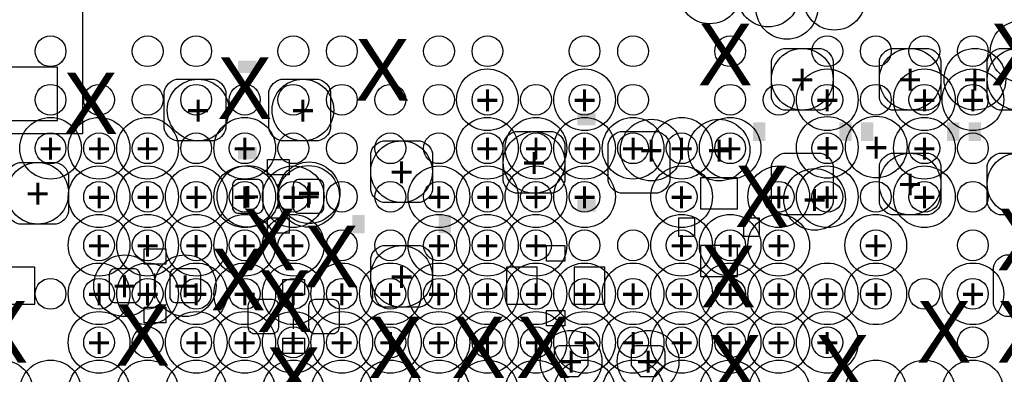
# Model space of a CAD drawing. Extents: x -65 to 355, y -46 to 251.
# Tile 15 of 28: x 24.03 to 32.14, y 8.41 to 11.34. Entities that reach past the tile are written whole.
import ezdxf
from ezdxf.enums import TextEntityAlignment as Align

# ---------------------------------------------------------------- set-up
doc = ezdxf.new("R2010")
doc.units = 0
for name, color, linetype in [('MA_NCLEGEND-1-2', 7, 'CONTINUOUS'), ('MA_NCLEGEND-14-15', 7, 'CONTINUOUS'), ('MA_NCLEGEND-15-16', 7, 'CONTINUOUS'), ('MA_NCLEGEND-2-3', 7, 'CONTINUOUS'), ('MA_NCLEGEND-3-14', 7, 'CONTINUOUS'), ('PG_SILKSCREEN_BOTTOM', 7, 'CONTINUOUS'), ('PIN_BOTTOM', 7, 'CONTINUOUS'), ('PIN_TOP', 7, 'CONTINUOUS')]:
    doc.layers.add(name, color=color, linetype=linetype)

# ---------------------------------------------------------------- blocks, each defined once
blk = doc.blocks.new('FIGURE_CIRCLE')
blk.add_circle((0, 0), 0.5)

msp = doc.modelspace()

# ---------------------------------------------------------------- linework, layer by layer
at = {"layer": 'PG_SILKSCREEN_BOTTOM'}
for points in [[(24.5491, 12.895072), (24.5491, 10.39495), (22.9489, 10.39495), (22.9489, 12.895072)], [(26.0731, 10.0584), (26.0731, 10.1854), (26.2509, 10.1854), (26.2509, 10.0584)], [(26.0731, 9.5758), (26.0731, 9.7028), (26.2509, 9.7028), (26.2509, 9.5758)], [(29.591, 9.5504), (29.464, 9.5504), (29.464, 9.7028), (29.591, 9.7028)], [(29.9974, 9.5504), (29.9974, 9.7028), (30.1244, 9.7028), (30.1244, 9.5504)], [(25.0571, 9.3218), (25.0571, 9.4488), (25.2349, 9.4488), (25.2349, 9.3218)], [(28.3718, 9.3472), (28.3718, 9.4742), (28.5242, 9.4742), (28.5242, 9.3472)], [(26.2001, 9.0678), (26.2001, 9.1948), (26.3779, 9.1948), (26.3779, 9.0678)], [(25.0571, 8.8392), (25.0571, 8.9662), (25.2349, 8.9662), (25.2349, 8.8392)], [(28.3718, 8.9408), (28.5242, 8.9408), (28.5242, 8.8138), (28.3718, 8.8138)], [(26.2001, 8.5852), (26.2001, 8.7122), (26.3779, 8.7122), (26.3779, 8.5852)]]:
    msp.add_lwpolyline(points, close=True, dxfattribs=at)
at = {"layer": 'PG_SILKSCREEN_BOTTOM', "const_width": 0.1016}
for points in [[(25.8318, 10.9474), (25.9842, 10.9474)], [(28.7782, 10.5156), (28.6258, 10.5156)], [(30.1244, 10.3378), (30.1244, 10.4902)], [(30.8356, 10.3378), (30.8356, 10.4902)], [(31.0134, 10.3378), (31.0134, 10.4902)], [(31.7246, 10.3378), (31.7246, 10.4902)], [(31.9024, 10.3378), (31.9024, 10.4902)], [(25.8318, 10.2362), (25.9842, 10.2362)], [(28.7782, 9.8044), (28.6258, 9.8044)], [(26.8224, 9.5758), (26.8224, 9.7282)], [(27.5336, 9.5758), (27.5336, 9.7282)]]:
    msp.add_lwpolyline(points, dxfattribs=at)
at = {"layer": 'PG_SILKSCREEN_BOTTOM'}
for points in [[(26.162, 9.779), (26.162, 9.9822)], [(25.146, 9.0424), (25.146, 9.2456)], [(26.289, 8.7884), (26.289, 8.9916)]]:
    msp.add_lwpolyline(points, dxfattribs=at)
at = {"layer": 'PIN_BOTTOM'}
for points in [[(30.226, 10.6934), (30.226, 10.9982, -0.294587), (30.3276, 11.0998), (30.6324, 11.0998, -0.294587), (30.734, 10.9982), (30.734, 10.6934, -0.294587), (30.6324, 10.5918), (30.3276, 10.5918, -0.294587)], [(31.115, 10.6934), (31.115, 10.9982, -0.294587), (31.2166, 11.0998), (31.5214, 11.0998, -0.294587), (31.623, 10.9982), (31.623, 10.6934, -0.294587), (31.5214, 10.5918), (31.2166, 10.5918, -0.294587)], [(32.004, 10.6934), (32.004, 10.9982, -0.294587), (32.1056, 11.0998), (32.4104, 11.0998, -0.294587), (32.512, 10.9982), (32.512, 10.6934, -0.294587), (32.4104, 10.5918), (32.1056, 10.5918, -0.294587)], [(25.3238, 10.8458), (25.6286, 10.8458, -0.294587), (25.7302, 10.7442), (25.7302, 10.4394, -0.294587), (25.6286, 10.3378), (25.3238, 10.3378, -0.294587), (25.2222, 10.4394), (25.2222, 10.7442, -0.294587)], [(26.1874, 10.8458), (26.4922, 10.8458, -0.294587), (26.5938, 10.7442), (26.5938, 10.4394, -0.294587), (26.4922, 10.3378), (26.1874, 10.3378, -0.294587), (26.0858, 10.4394), (26.0858, 10.7442, -0.294587)], [(28.4226, 9.906), (28.1178, 9.906, -0.294587), (28.0162, 10.0076), (28.0162, 10.3124, -0.294587), (28.1178, 10.414), (28.4226, 10.414, -0.294587), (28.5242, 10.3124), (28.5242, 10.0076, -0.294587)], [(29.2862, 9.906), (28.9814, 9.906, -0.294587), (28.8798, 10.0076), (28.8798, 10.3124, -0.294587), (28.9814, 10.414), (29.2862, 10.414, -0.294587), (29.3878, 10.3124), (29.3878, 10.0076, -0.294587)], [(26.924, 9.9314), (26.924, 10.2362, -0.294587), (27.0256, 10.3378), (27.3304, 10.3378, -0.294587), (27.432, 10.2362), (27.432, 9.9314, -0.294587), (27.3304, 9.8298), (27.0256, 9.8298, -0.294587)], [(30.226, 9.8298), (30.226, 10.1346, -0.294587), (30.3276, 10.2362), (30.6324, 10.2362, -0.294587), (30.734, 10.1346), (30.734, 9.8298, -0.294587), (30.6324, 9.7282), (30.3276, 9.7282, -0.294587)], [(31.115, 9.8298), (31.115, 10.1346, -0.294587), (31.2166, 10.2362), (31.5214, 10.2362, -0.294587), (31.623, 10.1346), (31.623, 9.8298, -0.294587), (31.5214, 9.7282), (31.2166, 9.7282, -0.294587)], [(32.004, 9.8298), (32.004, 10.1346, -0.294587), (32.1056, 10.2362), (32.4104, 10.2362, -0.294587), (32.512, 10.1346), (32.512, 9.8298, -0.294587), (32.4104, 9.7282), (32.1056, 9.7282, -0.294587)], [(24.3332, 9.652), (24.0284, 9.652, -0.294587), (23.9268, 9.7536), (23.9268, 10.0584, -0.294587), (24.0284, 10.16), (24.3332, 10.16, -0.294587), (24.4348, 10.0584), (24.4348, 9.7536, -0.294587)], [(25.785064, 9.7917, 0.414214), (25.835864, 9.7409), (25.988264, 9.7409, 0.414214), (26.039064, 9.7917), (26.039064, 9.9695, 0.414214), (25.988264, 10.0203), (25.835864, 10.0203, 0.414214), (25.785064, 9.9695)], [(26.284936, 9.7917, 0.414214), (26.335736, 9.7409), (26.488136, 9.7409, 0.414214), (26.538936, 9.7917), (26.538936, 9.9695, 0.414214), (26.488136, 10.0203), (26.335736, 10.0203, 0.414214), (26.284936, 9.9695)], [(26.924, 9.0678), (26.924, 9.3726, -0.294587), (27.0256, 9.4742), (27.3304, 9.4742, -0.294587), (27.432, 9.3726), (27.432, 9.0678, -0.294587), (27.3304, 8.9662), (27.0256, 8.9662, -0.294587)], [(32.4612, 8.89), (32.1564, 8.89, -0.294587), (32.0548, 8.9916), (32.0548, 9.2964, -0.294587), (32.1564, 9.398), (32.4612, 9.398, -0.294587), (32.5628, 9.2964), (32.5628, 8.9916, -0.294587)], [(24.769064, 9.0551, 0.414214), (24.819864, 9.0043), (24.972264, 9.0043, 0.414214), (25.023064, 9.0551), (25.023064, 9.2329, 0.414214), (24.972264, 9.2837), (24.819864, 9.2837, 0.414214), (24.769064, 9.2329)], [(25.268936, 9.0551, 0.414214), (25.319736, 9.0043), (25.472136, 9.0043, 0.414214), (25.522936, 9.0551), (25.522936, 9.2329, 0.414214), (25.472136, 9.2837), (25.319736, 9.2837, 0.414214), (25.268936, 9.2329)], [(25.912064, 8.8011, 0.414214), (25.962864, 8.7503), (26.115264, 8.7503, 0.414214), (26.166064, 8.8011), (26.166064, 8.9789, 0.414214), (26.115264, 9.0297), (25.962864, 9.0297, 0.414214), (25.912064, 8.9789)], [(26.411936, 8.8011, 0.414214), (26.462736, 8.7503), (26.615136, 8.7503, 0.414214), (26.665936, 8.8011), (26.665936, 8.9789, 0.414214), (26.615136, 9.0297), (26.462736, 9.0297, 0.414214), (26.411936, 8.9789)], [(28.7147, 8.485378), (28.7147, 8.5979, 0.414214), (28.6639, 8.6487), (28.4861, 8.6487, 0.414214), (28.4353, 8.5979), (28.4353, 8.485378), (28.513278, 8.3947), (28.636722, 8.3947)], [(29.3497, 8.485378), (29.3497, 8.5979, 0.414214), (29.2989, 8.6487), (29.1211, 8.6487, 0.414214), (29.0703, 8.5979), (29.0703, 8.485378), (29.148278, 8.3947), (29.271722, 8.3947)]]:
    msp.add_lwpolyline(points, format="xyb", close=True, dxfattribs=at)
for points in [[(24.343868, 10.94486), (23.873968, 10.94486), (23.873968, 10.504932), (24.343868, 10.504932)], [(29.6418, 9.779), (29.9466, 9.779), (29.9466, 10.033), (29.6418, 10.033)], [(29.6418, 9.2202), (29.9466, 9.2202), (29.9466, 9.4742), (29.6418, 9.4742)], [(24.1554, 8.9916), (24.1554, 9.2964), (23.9014, 9.2964), (23.9014, 8.9916)], [(28.0416, 9.2964), (28.0416, 8.9916), (28.2956, 8.9916), (28.2956, 9.2964)], [(28.6004, 9.2964), (28.6004, 8.9916), (28.8544, 8.9916), (28.8544, 9.2964)]]:
    msp.add_lwpolyline(points, close=True, dxfattribs=at)
at = {"layer": 'PIN_TOP'}
for centre in [(24.285956, 11.07694), (25.086056, 11.07694), (25.486106, 11.07694), (26.285952, 11.07694), (26.686002, 11.07694), (27.486102, 11.07694), (27.885898, 11.07694), (28.685998, 11.07694), (29.086048, 11.07694), (29.885894, 11.07694), (30.685994, 11.07694), (31.086044, 11.07694), (31.486094, 11.07694), (31.88589, 11.07694), (24.285956, 10.67689), (24.686006, 10.67689), (25.086056, 10.67689), (25.486106, 10.67689), (25.885902, 10.67689), (26.285952, 10.67689), (26.686002, 10.67689), (27.086052, 10.67689), (27.486102, 10.67689), (27.885898, 10.67689), (28.285948, 10.67689), (28.685998, 10.67689), (29.086048, 10.67689), (29.885894, 10.67689), (30.285944, 10.67689), (30.685994, 10.67689), (31.086044, 10.67689), (31.486094, 10.67689), (31.88589, 10.67689), (24.285956, 10.277094), (24.686006, 10.277094), (25.086056, 10.277094), (25.486106, 10.277094), (25.885902, 10.277094), (26.285952, 10.277094), (26.686002, 10.277094), (27.086052, 10.277094), (27.486102, 10.277094), (27.885898, 10.277094), (28.285948, 10.277094), (28.685998, 10.277094), (29.086048, 10.277094), (29.486098, 10.277094), (29.885894, 10.277094), (30.685994, 10.277094), (31.486094, 10.277094), (31.88589, 10.277094), (24.686006, 9.877044), (25.086056, 9.877044), (25.486106, 9.877044), (25.885902, 9.877044), (26.285952, 9.877044), (26.686002, 9.877044), (27.086052, 9.877044), (27.486102, 9.877044), (27.885898, 9.877044), (28.285948, 9.877044), (28.685998, 9.877044), (29.486098, 9.877044), (30.285944, 9.877044), (30.685994, 9.877044), (31.086044, 9.877044), (31.486094, 9.877044), (31.88589, 9.877044), (24.686006, 9.476994), (25.086056, 9.476994), (25.486106, 9.476994), (25.885902, 9.476994), (26.285952, 9.476994), (26.686002, 9.476994), (27.086052, 9.476994), (27.486102, 9.476994), (27.885898, 9.476994), (28.285948, 9.476994), (28.685998, 9.476994), (29.086048, 9.476994), (29.486098, 9.476994), (29.885894, 9.476994), (30.285944, 9.476994), (31.086044, 9.476994), (31.88589, 9.476994), (24.285956, 9.076944), (24.686006, 9.076944), (25.086056, 9.076944), (25.486106, 9.076944), (25.885902, 9.076944), (26.285952, 9.076944), (26.686002, 9.076944), (27.086052, 9.076944), (27.486102, 9.076944), (27.885898, 9.076944), (28.285948, 9.076944), (28.685998, 9.076944), (29.086048, 9.076944), (29.486098, 9.076944), (29.885894, 9.076944), (30.285944, 9.076944), (30.685994, 9.076944), (31.086044, 9.076944), (31.486094, 9.076944), (31.88589, 9.076944), (24.686006, 8.676894), (25.086056, 8.676894), (25.486106, 8.676894), (25.885902, 8.676894), (26.285952, 8.676894), (26.686002, 8.676894), (27.086052, 8.676894), (27.486102, 8.676894), (27.885898, 8.676894), (28.285948, 8.676894), (28.685998, 8.676894), (29.086048, 8.676894), (29.486098, 8.676894), (29.885894, 8.676894), (30.285944, 8.676894), (30.685994, 8.676894), (31.88589, 8.676894)]:
    msp.add_circle(centre, 0.127, dxfattribs=at)

# ---------------------------------------------------------------- block references
at = {"layer": 'MA_NCLEGEND-1-2', "xscale": 0.508, "yscale": 0.508}
for p in [(30.744414, 11.50493), (32.2834, 11.0744), (27.885898, 10.67689), (28.685998, 10.67689), (30.685994, 10.67689), (31.486094, 10.67689), (31.88589, 10.67689), (24.285956, 10.277094), (24.686006, 10.277094), (25.086056, 10.277094), (25.885902, 10.277094), (27.885898, 10.277094), (28.285948, 10.277094), (28.685998, 10.277094), (29.086048, 10.277094), (29.486098, 10.277094), (29.885894, 10.277094), (30.685994, 10.284206), (31.0896, 10.287), (31.486094, 10.277094), (24.686006, 9.877044), (25.086056, 9.877044), (25.486106, 9.877044), (25.885902, 9.877044), (26.285952, 9.877044), (27.486102, 9.877044), (27.885898, 9.877044), (28.285948, 9.877044), (28.685998, 9.877044), (29.486098, 9.877044), (30.285944, 9.877044), (30.685994, 9.877044), (31.486094, 9.877044), (24.686006, 9.476994), (25.086056, 9.476994), (25.486106, 9.476994), (25.885902, 9.476994), (26.285952, 9.476994), (27.486102, 9.476994), (27.885898, 9.476994), (28.285948, 9.476994), (29.486098, 9.476994), (29.885894, 9.476994), (30.285944, 9.476994), (31.086044, 9.476994), (24.686006, 9.076944), (25.086056, 9.076944), (25.486106, 9.076944), (25.885902, 9.076944), (26.285952, 9.076944), (26.686002, 9.076944), (27.086052, 9.076944), (27.486102, 9.076944), (27.885898, 9.076944), (28.285948, 9.076944), (28.685998, 9.076944), (29.086048, 9.076944), (29.486098, 9.076944), (29.885894, 9.076944), (30.285944, 9.076944), (30.685994, 9.076944), (31.086044, 9.076944), (31.88589, 9.076944), (24.686006, 8.676894), (25.486106, 8.676894), (25.885902, 8.676894), (26.285952, 8.676894), (26.686002, 8.676894), (27.086052, 8.676894), (27.486102, 8.676894), (27.885898, 8.676894), (28.285948, 8.676894), (28.685998, 8.676894), (29.086048, 8.676894), (29.486098, 8.676894), (29.885894, 8.676894), (30.285944, 8.676894), (30.685994, 8.676894), (23.885906, 8.277098), (24.285956, 8.277098), (24.686006, 8.277098), (25.086056, 8.277098), (25.486106, 8.277098), (25.885902, 8.277098), (26.285952, 8.277098), (26.686002, 8.277098), (27.086052, 8.277098), (27.486102, 8.277098), (27.885898, 8.277098), (28.285948, 8.277098), (28.685998, 8.277098), (29.086048, 8.277098), (29.486098, 8.277098), (29.885894, 8.277098), (31.086044, 8.277098), (31.486094, 8.277098), (31.88589, 8.277098)]:
    msp.add_blockref('FIGURE_CIRCLE', p, dxfattribs=at)
at = {"layer": 'MA_NCLEGEND-14-15', "xscale": 0.508, "yscale": 0.508}
for p in [(30.2006, 11.5316), (31.9024, 10.8458), (26.3652, 10.5918), (29.2354, 10.2616), (29.7942, 10.2616), (31.369, 9.9822), (32.258, 9.9822), (24.1808, 9.906), (26.416, 9.910064), (30.5816, 9.8552), (27.178, 9.2202), (25.395936, 9.144)]:
    msp.add_blockref('FIGURE_CIRCLE', p, dxfattribs=at)
at = {"layer": 'MA_NCLEGEND-15-16', "xscale": 0.508, "yscale": 0.508}
for p in [(30.48, 10.8458), (31.369, 10.8458), (32.258, 10.8458), (25.5016, 10.5918), (26.3652, 10.5918), (29.2354, 10.2616), (29.7942, 10.2616), (28.2702, 10.16), (27.178, 10.0838), (31.369, 9.9822), (32.258, 9.9822), (24.1808, 9.906), (25.912064, 9.8806), (26.411936, 9.8806), (30.5816, 9.8552), (27.178, 9.2202), (24.896064, 9.144), (25.395936, 9.144), (28.575, 8.5217), (29.21, 8.5217)]:
    msp.add_blockref('FIGURE_CIRCLE', p, dxfattribs=at)
at = {"layer": 'MA_NCLEGEND-2-3', "xscale": 0.508, "yscale": 0.508}
for p in [(29.718, 11.557), (30.353, 11.43), (30.744414, 11.50493), (25.885902, 10.277094), (27.885898, 10.277094), (28.685998, 10.277094), (29.885894, 10.277094), (30.685994, 10.284206), (31.0896, 10.287), (25.086056, 9.877044), (25.486106, 9.877044), (28.285948, 9.877044), (28.685998, 9.877044), (29.486098, 9.877044), (30.685994, 9.877044), (25.086056, 9.476994), (25.486106, 9.476994), (28.285948, 9.476994), (29.885894, 9.476994), (30.285944, 9.476994), (31.086044, 9.476994), (25.086056, 9.076944), (26.686002, 9.076944), (27.086052, 9.076944), (27.885898, 9.076944), (28.285948, 9.076944), (28.685998, 9.076944), (30.685994, 9.076944), (31.086044, 9.076944), (24.686006, 8.676894), (25.885902, 8.676894), (26.686002, 8.676894), (30.685994, 8.676894), (24.285956, 8.277098), (24.686006, 8.277098), (29.486098, 8.277098), (30.2895, 8.277098), (31.486094, 8.277098), (31.88589, 8.277098)]:
    msp.add_blockref('FIGURE_CIRCLE', p, dxfattribs=at)

# ---------------------------------------------------------------- texts
at = {"layer": 'MA_NCLEGEND-1-2'}
for p in [(27.885898, 10.67689), (28.685998, 10.67689), (30.685994, 10.67689), (31.486094, 10.67689), (31.88589, 10.67689), (24.285956, 10.277094), (24.686006, 10.277094), (25.086056, 10.277094), (25.885902, 10.277094), (27.885898, 10.277094), (28.285948, 10.277094), (28.685998, 10.277094), (29.086048, 10.277094), (29.486098, 10.277094), (29.885894, 10.277094), (30.685994, 10.284206), (31.0896, 10.287), (31.486094, 10.277094), (24.686006, 9.877044), (25.086056, 9.877044), (25.486106, 9.877044), (25.885902, 9.877044), (26.285952, 9.877044), (27.486102, 9.877044), (27.885898, 9.877044), (28.285948, 9.877044), (28.685998, 9.877044), (29.486098, 9.877044), (30.285944, 9.877044), (30.685994, 9.877044), (31.486094, 9.877044), (24.686006, 9.476994), (25.086056, 9.476994), (25.486106, 9.476994), (25.885902, 9.476994), (26.285952, 9.476994), (27.486102, 9.476994), (27.885898, 9.476994), (28.285948, 9.476994), (29.486098, 9.476994), (29.885894, 9.476994), (30.285944, 9.476994), (31.086044, 9.476994), (24.686006, 9.076944), (25.086056, 9.076944), (25.486106, 9.076944), (25.885902, 9.076944), (26.285952, 9.076944), (26.686002, 9.076944), (27.086052, 9.076944), (27.486102, 9.076944), (27.885898, 9.076944), (28.285948, 9.076944), (28.685998, 9.076944), (29.086048, 9.076944), (29.486098, 9.076944), (29.885894, 9.076944), (30.285944, 9.076944), (30.685994, 9.076944), (31.086044, 9.076944), (31.88589, 9.076944), (24.686006, 8.676894), (25.486106, 8.676894), (25.885902, 8.676894), (26.285952, 8.676894), (26.686002, 8.676894), (27.086052, 8.676894), (27.486102, 8.676894), (27.885898, 8.676894), (28.285948, 8.676894), (28.685998, 8.676894), (29.086048, 8.676894), (29.486098, 8.676894), (29.885894, 8.676894), (30.285944, 8.676894), (30.685994, 8.676894)]:
    msp.add_text('+', height=0.254, dxfattribs=at).set_placement(p, align=Align.MIDDLE_CENTER)
at = {"layer": 'MA_NCLEGEND-14-15'}
for p in [(31.9024, 10.8458), (26.3652, 10.5918), (29.2354, 10.2616), (29.7942, 10.2616), (31.369, 9.9822), (24.1808, 9.906), (26.416, 9.910064), (30.5816, 9.8552), (27.178, 9.2202), (25.395936, 9.144)]:
    msp.add_text('+', height=0.254, dxfattribs=at).set_placement(p, align=Align.MIDDLE_CENTER)
at = {"layer": 'MA_NCLEGEND-15-16'}
for p in [(30.48, 10.8458), (31.369, 10.8458), (25.5016, 10.5918), (26.3652, 10.5918), (29.2354, 10.2616), (29.7942, 10.2616), (28.2702, 10.16), (27.178, 10.0838), (31.369, 9.9822), (24.1808, 9.906), (25.912064, 9.8806), (26.411936, 9.8806), (30.5816, 9.8552), (27.178, 9.2202), (24.896064, 9.144), (25.395936, 9.144), (28.575, 8.5217), (29.21, 8.5217)]:
    msp.add_text('+', height=0.254, dxfattribs=at).set_placement(p, align=Align.MIDDLE_CENTER)
at = {"layer": 'MA_NCLEGEND-2-3'}
for p in [(25.885902, 10.277094), (27.885898, 10.277094), (28.685998, 10.277094), (29.885894, 10.277094), (30.685994, 10.284206), (31.0896, 10.287), (25.086056, 9.877044), (25.486106, 9.877044), (28.285948, 9.877044), (28.685998, 9.877044), (29.486098, 9.877044), (30.685994, 9.877044), (25.086056, 9.476994), (25.486106, 9.476994), (28.285948, 9.476994), (29.885894, 9.476994), (30.285944, 9.476994), (31.086044, 9.476994), (25.086056, 9.076944), (26.686002, 9.076944), (27.086052, 9.076944), (27.885898, 9.076944), (28.285948, 9.076944), (28.685998, 9.076944), (30.685994, 9.076944), (31.086044, 9.076944), (24.686006, 8.676894), (25.885902, 8.676894), (26.686002, 8.676894), (30.685994, 8.676894)]:
    msp.add_text('+', height=0.254, dxfattribs=at).set_placement(p, align=Align.MIDDLE_CENTER)
at = {"layer": 'MA_NCLEGEND-3-14'}
for p in [(29.845, 11.049), (32.258, 11.049), (27.021028, 10.922508), (25.885902, 10.772902), (24.617426, 10.647426), (30.1498, 9.8806), (26.0858, 9.524492), (32.3088, 9.525), (26.60142, 9.3853), (25.832054, 9.1948), (29.8704, 9.2202), (26.2128, 9.017), (23.876, 8.763), (31.6484, 8.763), (32.3088, 8.763), (25.0444, 8.7376), (27.1272, 8.636), (27.813, 8.636), (28.3464, 8.636), (29.9212, 8.4836), (30.8102, 8.4836), (26.289, 8.382)]:
    msp.add_text('X', height=0.508, dxfattribs=at).set_placement(p, align=Align.MIDDLE_CENTER)

doc.saveas('drawing.dxf')
